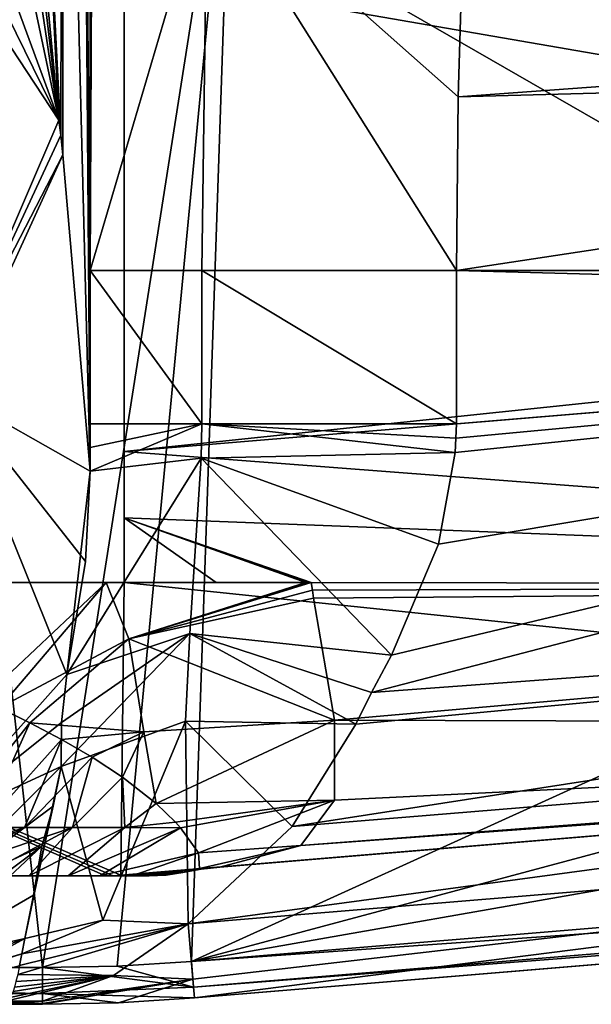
# Model space of a CAD drawing. Header units: millimetres. Extents: x -106 to 198, y -388 to 267.
# Tile 64 of 256: x 18 to 33, y 0 to 27. Entities that reach past the tile are written whole.
import ezdxf

# ---------------------------------------------------------------- set-up
doc = ezdxf.new("R2010")
doc.units = ezdxf.units.MM
doc.header["$LTSCALE"] = 52.148148
for name, color, linetype in [('10', 7, 'CONTINUOUS'), ('112', 7, 'CONTINUOUS'), ('113', 7, 'CONTINUOUS'), ('114', 7, 'CONTINUOUS'), ('128', 7, 'CONTINUOUS'), ('129', 7, 'CONTINUOUS'), ('132', 7, 'CONTINUOUS'), ('133', 7, 'CONTINUOUS'), ('134', 7, 'CONTINUOUS'), ('135', 7, 'CONTINUOUS'), ('136', 7, 'CONTINUOUS'), ('137', 7, 'CONTINUOUS'), ('138', 7, 'CONTINUOUS'), ('208', 7, 'CONTINUOUS'), ('213', 7, 'CONTINUOUS'), ('219', 7, 'CONTINUOUS'), ('22', 7, 'CONTINUOUS'), ('220', 7, 'CONTINUOUS'), ('221', 7, 'CONTINUOUS'), ('262', 7, 'CONTINUOUS'), ('263', 7, 'CONTINUOUS'), ('264', 7, 'CONTINUOUS'), ('269', 7, 'CONTINUOUS'), ('271', 7, 'CONTINUOUS'), ('272', 7, 'CONTINUOUS'), ('47', 7, 'CONTINUOUS'), ('48', 7, 'CONTINUOUS'), ('51', 7, 'CONTINUOUS'), ('53', 7, 'CONTINUOUS'), ('5518', 7, 'CONTINUOUS'), ('5524', 7, 'CONTINUOUS'), ('5527', 7, 'CONTINUOUS'), ('5532', 7, 'CONTINUOUS'), ('64', 7, 'CONTINUOUS'), ('66', 7, 'CONTINUOUS'), ('7', 7, 'CONTINUOUS'), ('72', 7, 'CONTINUOUS'), ('73', 7, 'CONTINUOUS'), ('78', 7, 'CONTINUOUS'), ('8', 7, 'CONTINUOUS'), ('86', 7, 'CONTINUOUS'), ('9', 7, 'CONTINUOUS')]:
    doc.layers.add(name, color=color, linetype=linetype)

msp = doc.modelspace()

# ---------------------------------------------------------------- linework, layer by layer
at = {"layer": '10', "linetype": 'CONTINUOUS'}
for points in [[(19.583, 51.727, 11.7), (19.318, 46.952, 19.31), (19.568, 20, 12.151), (19.583, 51.727, 11.7)], [(19.612, 27.897, 10.871), (19.583, 51.727, 11.7), (19.568, 20, 12.151), (19.612, 27.897, 10.871)], [(17.653, 45.508, 66.972), (16.5, 47.239, 100), (18.719, 24.1, 36.462), (17.653, 45.508, 66.972)], [(18.719, 24.1, 36.462), (16.5, 47.239, 100), (16.5, 43.005, 100), (18.719, 24.1, 36.462)], [(19.318, 46.952, 19.31), (18.828, 43.748, 33.344), (19.569, 14.53, 12.118), (19.318, 46.952, 19.31)], [(19.568, 20, 12.151), (19.318, 46.952, 19.31), (19.568, 15.818, 12.151), (19.568, 20, 12.151)], [(19.568, 15.818, 12.151), (19.318, 46.952, 19.31), (19.568, 15.174, 12.143), (19.568, 15.818, 12.151)], [(19.568, 15.174, 12.143), (19.318, 46.952, 19.31), (19.569, 14.53, 12.118), (19.568, 15.174, 12.143)], [(18.817, 43.762, 33.653), (17.653, 45.508, 66.972), (18.772, 23.687, 34.947), (18.817, 43.762, 33.653)], [(18.772, 23.687, 34.947), (17.653, 45.508, 66.972), (18.719, 24.1, 36.462), (18.772, 23.687, 34.947)], [(18.823, 23.157, 33.469), (18.817, 43.762, 33.653), (18.772, 23.687, 34.947), (18.823, 23.157, 33.469)], [(18.822, 43.754, 33.498), (18.817, 43.762, 33.653), (18.823, 23.157, 33.469), (18.822, 43.754, 33.498)], [(18.828, 43.748, 33.344), (18.822, 43.754, 33.498), (18.823, 23.157, 33.469), (18.828, 43.748, 33.344)], [(19.569, 14.53, 12.118), (18.828, 43.748, 33.344), (18.823, 23.157, 33.469), (19.569, 14.53, 12.118)], [(16.5, 38.769, 100), (18.719, 24.1, 36.462), (16.5, 43.005, 100), (16.5, 38.769, 100)]]:
    msp.add_3dface(points, dxfattribs=at)
at = {"layer": '112', "linetype": 'CONTINUOUS'}
for points in [[(-18.272, 1, -20.5), (18.272, 1, -20.5), (18.272, 0.293, -20.207), (-18.272, 1, -20.5)], [(-18.272, 0.293, -20.207), (-18.272, 1, -20.5), (18.272, 0.293, -20.207), (-18.272, 0.293, -20.207)], [(18.272, 0, -19.5), (-18.272, 0, -19.5), (-18.272, 0.293, -20.207), (18.272, 0, -19.5)], [(18.272, 0, -19.5), (-18.272, 0.293, -20.207), (18.272, 0.293, -20.207), (18.272, 0, -19.5)]]:
    msp.add_3dface(points, dxfattribs=at)
at = {"layer": '113', "linetype": 'CONTINUOUS'}
for points in [[(20.304, 1.042, -20.5), (22.332, 1.169, -20.5), (22.391, 0.464, -20.207), (20.304, 1.042, -20.5)], [(18.272, 1, -20.5), (20.304, 1.042, -20.5), (22.391, 0.464, -20.207), (18.272, 1, -20.5)], [(18.272, 0.293, -20.207), (18.272, 1, -20.5), (22.391, 0.464, -20.207), (18.272, 0.293, -20.207)], [(22.415, 0.172, -19.5), (18.272, 0.293, -20.207), (22.391, 0.464, -20.207), (22.415, 0.172, -19.5)], [(20.345, 0.043, -19.5), (18.272, 0, -19.5), (18.272, 0.293, -20.207), (20.345, 0.043, -19.5)], [(22.415, 0.172, -19.5), (20.345, 0.043, -19.5), (18.272, 0.293, -20.207), (22.415, 0.172, -19.5)]]:
    msp.add_3dface(points, dxfattribs=at)
at = {"layer": '114', "linetype": 'CONTINUOUS'}
for points in [[(22.332, 1.169, -20.5), (78.167, 5.812, -20.5), (78.225, 5.107, -20.207), (22.332, 1.169, -20.5)], [(22.391, 0.464, -20.207), (22.332, 1.169, -20.5), (78.225, 5.107, -20.207), (22.391, 0.464, -20.207)], [(78.249, 4.815, -19.5), (22.391, 0.464, -20.207), (78.225, 5.107, -20.207), (78.249, 4.815, -19.5)], [(78.249, 4.815, -19.5), (22.415, 0.172, -19.5), (22.391, 0.464, -20.207), (78.249, 4.815, -19.5)]]:
    msp.add_3dface(points, dxfattribs=at)
at = {"layer": '128', "linetype": 'CONTINUOUS'}
for points in [[(68.088, 11.503, 0.494), (67.467, 18.97, 2.5), (27.242, 8.501, 0.714), (68.088, 11.503, 0.494)], [(27.242, 8.501, 0.714), (67.467, 18.97, 2.5), (27.783, 9.519, 1.19), (27.242, 8.501, 0.714)], [(27.783, 9.519, 1.19), (67.467, 18.97, 2.5), (29.071, 12.54, 2.149), (27.783, 9.519, 1.19)], [(29.071, 12.54, 2.149), (67.467, 18.97, 2.5), (29.52, 15.042, 2.48), (29.071, 12.54, 2.149)], [(29.52, 15.042, 2.48), (67.467, 18.97, 2.5), (29.541, 15.43, 2.495), (29.52, 15.042, 2.48)], [(67.467, 18.97, 2.5), (29.562, 15.818, 2.5), (29.541, 15.43, 2.495), (67.467, 18.97, 2.5)], [(68.346, 8.4, -1.893), (68.088, 11.503, 0.494), (25.077, 4.849, -1.847), (68.346, 8.4, -1.893)], [(25.077, 4.849, -1.847), (68.088, 11.503, 0.494), (26.819, 7.632, 0.232), (25.077, 4.849, -1.847)], [(26.819, 7.632, 0.232), (68.088, 11.503, 0.494), (27.242, 8.501, 0.714), (26.819, 7.632, 0.232)], [(68.544, 6.024, -5), (68.346, 8.4, -1.893), (22.247, 2.197, -4.961), (68.544, 6.024, -5)], [(22.247, 2.197, -4.961), (68.346, 8.4, -1.893), (25.077, 4.849, -1.847), (22.247, 2.197, -4.961)], [(68.544, 6.024, -5), (22.247, 2.197, -4.961), (22.372, 0.687, -8.596), (68.544, 6.024, -5)], [(22.415, 0.172, -12.5), (68.544, 6.024, -5), (22.372, 0.687, -8.596), (22.415, 0.172, -12.5)], [(22.415, 0.172, -12.5), (68.71, 4.022, -12.5), (68.544, 6.024, -5), (22.415, 0.172, -12.5)]]:
    msp.add_3dface(points, dxfattribs=at)
at = {"layer": '129', "linetype": 'CONTINUOUS'}
for points in [[(22.372, 0.687, -8.596), (22.247, 2.197, -4.961), (20.211, 0.785, -7.825), (22.372, 0.687, -8.596)], [(18.272, 0.082, -10.932), (22.372, 0.687, -8.596), (20.211, 0.785, -7.825), (18.272, 0.082, -10.932)], [(18.272, 0, -12.5), (20.345, 0.043, -12.5), (22.372, 0.687, -8.596), (18.272, 0, -12.5)], [(18.272, 0, -12.5), (22.372, 0.687, -8.596), (18.272, 0.021, -11.715), (18.272, 0, -12.5)], [(22.372, 0.687, -8.596), (18.272, 0.082, -10.932), (18.272, 0.021, -11.715), (22.372, 0.687, -8.596)], [(20.345, 0.043, -12.5), (22.415, 0.172, -12.5), (22.372, 0.687, -8.596), (20.345, 0.043, -12.5)]]:
    msp.add_3dface(points, dxfattribs=at)
at = {"layer": '132', "linetype": 'CONTINUOUS'}
for points in [[(15.147, 0, -12.5), (18.272, 0, -12.5), (15.789, 0, -12.443), (15.147, 0, -12.5)], [(15.789, 0, -12.443), (18.272, 0, -12.5), (16.3, 0.001, -12.376), (15.789, 0, -12.443)], [(18.272, 0, -12.5), (18.272, 0.021, -11.715), (16.3, 0.001, -12.376), (18.272, 0, -12.5)], [(16.3, 0.001, -12.376), (18.272, 0.021, -11.715), (16.95, 0.005, -12.107), (16.3, 0.001, -12.376)], [(16.95, 0.005, -12.107), (18.272, 0.021, -11.715), (17.61, 0.032, -11.519), (16.95, 0.005, -12.107)], [(18.272, 0.021, -11.715), (18.272, 0.082, -10.932), (17.61, 0.032, -11.519), (18.272, 0.021, -11.715)]]:
    msp.add_3dface(points, dxfattribs=at)
at = {"layer": '133', "linetype": 'CONTINUOUS'}
for points in [[(20.211, 0.785, -7.825), (22.247, 2.197, -4.961), (17.597, 0.813, -5.784), (20.211, 0.785, -7.825)], [(17.597, 0.813, -5.784), (22.247, 2.197, -4.961), (17.649, 1.061, -4.789), (17.597, 0.813, -5.784)], [(17.649, 1.061, -4.789), (22.247, 2.197, -4.961), (17.711, 1.379, -3.658), (17.649, 1.061, -4.789)], [(22.247, 2.197, -4.961), (19.917, 2.29, -3.794), (17.711, 1.379, -3.658), (22.247, 2.197, -4.961)], [(19.917, 2.29, -3.794), (17.795, 1.791, -2.363), (17.711, 1.379, -3.658), (19.917, 2.29, -3.794)], [(17.55, 0.618, -6.661), (20.211, 0.785, -7.825), (17.597, 0.813, -5.784), (17.55, 0.618, -6.661)], [(18.272, 0.082, -10.932), (20.211, 0.785, -7.825), (17.311, 0.096, -10.146), (18.272, 0.082, -10.932)], [(17.311, 0.096, -10.146), (20.211, 0.785, -7.825), (17.388, 0.189, -9.255), (17.311, 0.096, -10.146)], [(17.388, 0.189, -9.255), (20.211, 0.785, -7.825), (17.469, 0.349, -8.118), (17.388, 0.189, -9.255)], [(17.469, 0.349, -8.118), (20.211, 0.785, -7.825), (17.509, 0.467, -7.435), (17.469, 0.349, -8.118)], [(17.509, 0.467, -7.435), (20.211, 0.785, -7.825), (17.55, 0.618, -6.661), (17.509, 0.467, -7.435)], [(17.234, 0.046, -10.845), (18.272, 0.082, -10.932), (17.311, 0.096, -10.146), (17.234, 0.046, -10.845)], [(17.61, 0.032, -11.519), (18.272, 0.082, -10.932), (17.234, 0.046, -10.845), (17.61, 0.032, -11.519)]]:
    msp.add_3dface(points, dxfattribs=at)
at = {"layer": '134', "linetype": 'CONTINUOUS'}
for points in [[(18.779, 6.481, 5.379), (19.917, 2.29, -3.794), (22.173, 7.716, 1.975), (18.779, 6.481, 5.379)], [(19.917, 2.29, -3.794), (22.247, 2.197, -4.961), (22.173, 7.716, 1.975), (19.917, 2.29, -3.794)], [(22.247, 2.197, -4.961), (25.077, 4.849, -1.847), (22.173, 7.716, 1.975), (22.247, 2.197, -4.961)], [(25.077, 4.849, -1.847), (26.819, 7.632, 0.232), (22.173, 7.716, 1.975), (25.077, 4.849, -1.847)], [(18.779, 6.481, 5.379), (17.795, 1.791, -2.363), (19.917, 2.29, -3.794), (18.779, 6.481, 5.379)], [(17.795, 1.791, -2.363), (18.779, 6.481, 5.379), (18.024, 2.973, 0.677), (17.795, 1.791, -2.363)], [(18.779, 6.481, 5.379), (18.563, 5.398, 4.406), (18.024, 2.973, 0.677), (18.779, 6.481, 5.379)], [(18.563, 5.398, 4.406), (18.251, 4.312, 3.267), (18.024, 2.973, 0.677), (18.563, 5.398, 4.406)]]:
    msp.add_3dface(points, dxfattribs=at)
at = {"layer": '135', "linetype": 'CONTINUOUS'}
for points in [[(18.792, 7.684, 6.951), (18.779, 6.481, 5.379), (22.292, 10.105, 3.66), (18.792, 7.684, 6.951)], [(18.779, 6.481, 5.379), (22.173, 7.716, 1.975), (22.292, 10.105, 3.66), (18.779, 6.481, 5.379)], [(18.935, 8.987, 8.566), (18.792, 7.684, 6.951), (22.292, 10.105, 3.66), (18.935, 8.987, 8.566)], [(22.173, 7.716, 1.975), (26.819, 7.632, 0.232), (22.292, 10.105, 3.66), (22.173, 7.716, 1.975)], [(26.819, 7.632, 0.232), (27.242, 8.501, 0.714), (22.292, 10.105, 3.66), (26.819, 7.632, 0.232)], [(27.242, 8.501, 0.714), (27.783, 9.519, 1.19), (22.292, 10.105, 3.66), (27.242, 8.501, 0.714)]]:
    msp.add_3dface(points, dxfattribs=at)
at = {"layer": '136', "linetype": 'CONTINUOUS'}
for points in [[(29.071, 12.54, 2.149), (29.52, 15.042, 2.48), (22.601, 14.885, 5.297), (29.071, 12.54, 2.149)], [(19.569, 14.53, 12.118), (18.935, 8.987, 8.566), (22.601, 14.885, 5.297), (19.569, 14.53, 12.118)], [(18.935, 8.987, 8.566), (22.292, 10.105, 3.66), (22.601, 14.885, 5.297), (18.935, 8.987, 8.566)], [(22.292, 10.105, 3.66), (27.783, 9.519, 1.19), (22.601, 14.885, 5.297), (22.292, 10.105, 3.66)], [(27.783, 9.519, 1.19), (29.071, 12.54, 2.149), (22.601, 14.885, 5.297), (27.783, 9.519, 1.19)], [(19.569, 14.53, 12.118), (19.445, 12.072, 10.888), (18.935, 8.987, 8.566), (19.569, 14.53, 12.118)]]:
    msp.add_3dface(points, dxfattribs=at)
at = {"layer": '137', "linetype": 'CONTINUOUS'}
for points in [[(19.568, 15.818, 12.151), (19.568, 15.174, 12.143), (22.615, 15.818, 5.307), (19.568, 15.818, 12.151)], [(19.568, 15.174, 12.143), (19.569, 14.53, 12.118), (22.615, 15.818, 5.307), (19.568, 15.174, 12.143)], [(22.615, 15.818, 5.307), (19.569, 14.53, 12.118), (22.601, 14.885, 5.297), (22.615, 15.818, 5.307)], [(29.52, 15.042, 2.48), (22.615, 15.818, 5.307), (22.601, 14.885, 5.297), (29.52, 15.042, 2.48)], [(29.562, 15.818, 2.5), (22.615, 15.818, 5.307), (29.541, 15.43, 2.495), (29.562, 15.818, 2.5)], [(22.615, 15.818, 5.307), (29.52, 15.042, 2.48), (29.541, 15.43, 2.495), (22.615, 15.818, 5.307)]]:
    msp.add_3dface(points, dxfattribs=at)
at = {"layer": '138', "linetype": 'CONTINUOUS'}
for points in [[(19.612, 27.897, 10.871), (19.568, 20, 12.151), (22.766, 30.804, 1.686), (19.612, 27.897, 10.871)], [(19.568, 20, 12.151), (22.615, 20, 5.307), (22.766, 30.804, 1.686), (19.568, 20, 12.151)], [(22.615, 20, 5.307), (29.562, 20, 2.5), (22.766, 30.804, 1.686), (22.615, 20, 5.307)], [(29.562, 20, 2.5), (29.606, 24.737, 1.732), (22.766, 30.804, 1.686), (29.562, 20, 2.5)], [(29.606, 24.737, 1.732), (29.736, 28.99, -0.493), (22.766, 30.804, 1.686), (29.606, 24.737, 1.732)]]:
    msp.add_3dface(points, dxfattribs=at)
at = {"layer": '208', "linetype": 'CONTINUOUS'}
for points in [[(20.5, 15.064, -1), (67.544, 18.977, -1), (68.173, 11.42, -3.854), (20.5, 15.064, -1)], [(20.5, 13.26, -1.141), (20.5, 15.064, -1), (68.173, 11.42, -3.854), (20.5, 13.26, -1.141)], [(25.455, 11.5, -1.704), (23.007, 11.5, -1.632), (20.5, 13.26, -1.141), (25.455, 11.5, -1.704)], [(25.455, 11.5, -1.704), (20.5, 13.26, -1.141), (25.525, 11.5, -1.707), (25.455, 11.5, -1.704)], [(23.007, 11.5, -1.632), (20.5, 11.5, -1.562), (20.5, 13.26, -1.141), (23.007, 11.5, -1.632)], [(20.5, 13.26, -1.141), (68.173, 11.42, -3.854), (25.6, 11.5, -1.709), (20.5, 13.26, -1.141)], [(25.525, 11.5, -1.707), (20.5, 13.26, -1.141), (25.6, 11.5, -1.709), (25.525, 11.5, -1.707)], [(25.6, 11.5, -1.709), (68.173, 11.42, -3.854), (25.63, 11.284, -1.791), (25.6, 11.5, -1.709)], [(25.63, 11.284, -1.791), (68.173, 11.42, -3.854), (25.661, 11.07, -1.878), (25.63, 11.284, -1.791)], [(25.661, 11.07, -1.878), (68.173, 11.42, -3.854), (26.231, 7.746, -4.02), (25.661, 11.07, -1.878)], [(68.173, 11.42, -3.854), (68.489, 7.614, -11), (26.231, 7.746, -4.02), (68.173, 11.42, -3.854)], [(68.489, 7.614, -11), (63, 7.158, -11), (25.311, 4.327, -9.49), (68.489, 7.614, -11)], [(26.231, 5.567, -6.717), (68.489, 7.614, -11), (25.311, 4.327, -9.49), (26.231, 5.567, -6.717)], [(26.231, 7.746, -4.02), (68.489, 7.614, -11), (26.231, 5.567, -6.717), (26.231, 7.746, -4.02)], [(63, 7.059, -12.5), (23.103, 3.741, -12.5), (25.311, 4.327, -9.49), (63, 7.059, -12.5)], [(25.311, 4.327, -9.49), (63, 7.158, -11), (63, 7.084, -11.748), (25.311, 4.327, -9.49)], [(63, 7.059, -12.5), (25.311, 4.327, -9.49), (63, 7.084, -11.748), (63, 7.059, -12.5)]]:
    msp.add_3dface(points, dxfattribs=at)
at = {"layer": '213', "linetype": 'CONTINUOUS'}
for points in [[(20.5, 20, -1), (20.5, 28.132, -4.368), (67.544, 20, -1), (20.5, 20, -1)], [(67.544, 20, -1), (20.5, 28.132, -4.368), (67.544, 27.583, -3.854), (67.544, 20, -1)]]:
    msp.add_3dface(points, dxfattribs=at)
at = {"layer": '219', "linetype": 'CONTINUOUS'}
for points in [[(25.661, 11.07, -1.878), (26.231, 7.746, -4.02), (20.624, 9.958, -0.642), (25.661, 11.07, -1.878)], [(17.931, 7.671, 1.317), (17.093, 8.083, 2.847), (20.624, 9.958, -0.642), (17.931, 7.671, 1.317)], [(21.038, 7.426, -2.107), (17.931, 7.671, 1.317), (20.624, 9.958, -0.642), (21.038, 7.426, -2.107)], [(26.231, 7.746, -4.02), (21.038, 7.426, -2.107), (20.624, 9.958, -0.642), (26.231, 7.746, -4.02)], [(18.794, 7.218, -0.017), (17.931, 7.671, 1.317), (21.038, 7.426, -2.107), (18.794, 7.218, -0.017)], [(26.231, 7.746, -4.02), (21.368, 5.476, -3.956), (21.038, 7.426, -2.107), (26.231, 7.746, -4.02)], [(26.231, 7.746, -4.02), (26.231, 5.567, -6.717), (21.368, 5.476, -3.956), (26.231, 7.746, -4.02)], [(19.63, 6.734, -1.22), (18.794, 7.218, -0.017), (21.038, 7.426, -2.107), (19.63, 6.734, -1.22)], [(20.452, 6.193, -2.42), (19.63, 6.734, -1.22), (21.038, 7.426, -2.107), (20.452, 6.193, -2.42)], [(21.368, 5.476, -3.956), (20.452, 6.193, -2.42), (21.038, 7.426, -2.107), (21.368, 5.476, -3.956)], [(21.368, 5.476, -3.956), (26.231, 5.567, -6.717), (21.903, 4.96, -5.133), (21.368, 5.476, -3.956)], [(21.903, 4.96, -5.133), (26.231, 5.567, -6.717), (22.037, 4.81, -5.503), (21.903, 4.96, -5.133)], [(22.037, 4.81, -5.503), (26.231, 5.567, -6.717), (22.522, 4.125, -7.62), (22.037, 4.81, -5.503)], [(26.231, 5.567, -6.717), (25.311, 4.327, -9.49), (22.522, 4.125, -7.62), (26.231, 5.567, -6.717)], [(22.522, 4.125, -7.62), (25.311, 4.327, -9.49), (22.555, 3.704, -10.091), (22.522, 4.125, -7.62)], [(25.311, 4.327, -9.49), (23.103, 3.741, -12.5), (22.555, 3.704, -10.091), (25.311, 4.327, -9.49)], [(22.099, 3.592, -11.969), (22.555, 3.704, -10.091), (22.599, 3.683, -12.234), (22.099, 3.592, -11.969)], [(22.555, 3.704, -10.091), (23.103, 3.741, -12.5), (22.599, 3.683, -12.234), (22.555, 3.704, -10.091)]]:
    msp.add_3dface(points, dxfattribs=at)
at = {"layer": '22', "linetype": 'CONTINUOUS'}
for points in [[(63, 7.059, -17), (20.409, 3.517, -17), (63, 7.059, -12.5), (63, 7.059, -17)], [(63, 7.059, -12.5), (20.409, 3.517, -17), (21.852, 3.637, -14.648), (63, 7.059, -12.5)], [(23.103, 3.741, -12.5), (63, 7.059, -12.5), (21.852, 3.637, -14.648), (23.103, 3.741, -12.5)], [(20.409, 3.517, -16.836), (20.409, 3.517, -16.673), (21.852, 3.637, -14.648), (20.409, 3.517, -16.836)], [(20.409, 3.517, -17), (20.409, 3.517, -16.836), (21.852, 3.637, -14.648), (20.409, 3.517, -17)]]:
    msp.add_3dface(points, dxfattribs=at)
at = {"layer": '220', "linetype": 'CONTINUOUS'}
for points in [[(16.319, 11.5, 4.865), (20.005, 11.5, 0.204), (16.626, 8.313, 3.907), (16.319, 11.5, 4.865)], [(20.005, 11.5, 0.204), (17.093, 8.083, 2.847), (16.626, 8.313, 3.907), (20.005, 11.5, 0.204)], [(17.093, 8.083, 2.847), (20.005, 11.5, 0.204), (20.624, 9.958, -0.642), (17.093, 8.083, 2.847)], [(20.005, 11.5, 0.204), (25.455, 11.5, -1.704), (20.624, 9.958, -0.642), (20.005, 11.5, 0.204)], [(25.455, 11.5, -1.704), (25.525, 11.5, -1.707), (20.624, 9.958, -0.642), (25.455, 11.5, -1.704)], [(25.525, 11.5, -1.707), (25.6, 11.5, -1.709), (20.624, 9.958, -0.642), (25.525, 11.5, -1.707)], [(25.6, 11.5, -1.709), (25.63, 11.284, -1.791), (20.624, 9.958, -0.642), (25.6, 11.5, -1.709)], [(25.63, 11.284, -1.791), (25.661, 11.07, -1.878), (20.624, 9.958, -0.642), (25.63, 11.284, -1.791)]]:
    msp.add_3dface(points, dxfattribs=at)
at = {"layer": '221', "linetype": 'CONTINUOUS'}
for points in [[(21.852, 3.637, -14.648), (20.409, 3.517, -16.673), (21.016, 3.548, -14.789), (21.852, 3.637, -14.648)], [(22.099, 3.592, -11.969), (21.852, 3.637, -14.648), (21.016, 3.548, -14.789), (22.099, 3.592, -11.969)], [(23.103, 3.741, -12.5), (21.852, 3.637, -14.648), (22.599, 3.683, -12.234), (23.103, 3.741, -12.5)], [(21.852, 3.637, -14.648), (22.099, 3.592, -11.969), (22.599, 3.683, -12.234), (21.852, 3.637, -14.648)]]:
    msp.add_3dface(points, dxfattribs=at)
at = {"layer": '262', "linetype": 'CONTINUOUS'}
msp.add_3dface([(18.251, 4.312, 3.267), (14.788, 1.712, 4.133), (14.869, 1.143, 2.086), (18.251, 4.312, 3.267)], dxfattribs=at)
at = {"layer": '263', "linetype": 'CONTINUOUS'}
for points in [[(18.024, 2.973, 0.677), (18.251, 4.312, 3.267), (14.869, 1.143, 2.086), (18.024, 2.973, 0.677)], [(17.795, 1.791, -2.363), (18.024, 2.973, 0.677), (14.869, 1.143, 2.086), (17.795, 1.791, -2.363)], [(17.795, 1.791, -2.363), (14.869, 1.143, 2.086), (15.334, 0.458, -3.519), (17.795, 1.791, -2.363)]]:
    msp.add_3dface(points, dxfattribs=at)
at = {"layer": '264', "linetype": 'CONTINUOUS'}
for points in [[(17.795, 1.791, -2.363), (13.03, 0, -5.626), (17.711, 1.379, -3.658), (17.795, 1.791, -2.363)], [(13.03, 0, -5.626), (17.795, 1.791, -2.363), (15.334, 0.458, -3.519), (13.03, 0, -5.626)], [(13.03, 0, -5.626), (13.405, 0, -6.361), (17.711, 1.379, -3.658), (13.03, 0, -5.626)], [(13.405, 0, -6.361), (17.649, 1.061, -4.789), (17.711, 1.379, -3.658), (13.405, 0, -6.361)]]:
    msp.add_3dface(points, dxfattribs=at)
at = {"layer": '269', "linetype": 'CONTINUOUS'}
for points in [[(17.093, 8.083, 2.847), (17.931, 7.671, 1.317), (15.668, 4.82, 2.124), (17.093, 8.083, 2.847)], [(15.668, 4.82, 2.124), (17.931, 7.671, 1.317), (16.633, 4.82, 0.478), (15.668, 4.82, 2.124)], [(17.931, 7.671, 1.317), (18.794, 7.218, -0.017), (16.633, 4.82, 0.478), (17.931, 7.671, 1.317)], [(16.633, 4.82, 0.478), (18.794, 7.218, -0.017), (17.786, 4.82, -1.071), (16.633, 4.82, 0.478)], [(18.794, 7.218, -0.017), (19.63, 6.734, -1.22), (17.786, 4.82, -1.071), (18.794, 7.218, -0.017)], [(17.786, 4.82, -1.071), (19.63, 6.734, -1.22), (19.093, 4.82, -2.535), (17.786, 4.82, -1.071)], [(19.63, 6.734, -1.22), (20.452, 6.193, -2.42), (19.093, 4.82, -2.535), (19.63, 6.734, -1.22)], [(19.093, 4.82, -2.535), (20.452, 6.193, -2.42), (20.517, 4.82, -3.959), (19.093, 4.82, -2.535)], [(20.452, 6.193, -2.42), (21.368, 5.476, -3.956), (20.517, 4.82, -3.959), (20.452, 6.193, -2.42)], [(21.368, 5.476, -3.956), (21.903, 4.96, -5.133), (20.517, 4.82, -3.959), (21.368, 5.476, -3.956)], [(21.903, 4.96, -5.133), (22.037, 4.81, -5.503), (20.517, 4.82, -3.959), (21.903, 4.96, -5.133)], [(16.633, 4.82, 0.478), (17.786, 4.82, -1.071), (13.757, 3.5, -1.311), (16.633, 4.82, 0.478)], [(13.757, 3.5, -1.311), (17.786, 4.82, -1.071), (15.189, 3.5, -3.244), (13.757, 3.5, -1.311)], [(17.786, 4.82, -1.071), (19.093, 4.82, -2.535), (15.189, 3.5, -3.244), (17.786, 4.82, -1.071)], [(15.189, 3.5, -3.244), (19.093, 4.82, -2.535), (16.637, 3.5, -4.864), (15.189, 3.5, -3.244)], [(16.637, 3.5, -4.864), (19.093, 4.82, -2.535), (17.899, 3.5, -6.134), (16.637, 3.5, -4.864)], [(19.093, 4.82, -2.535), (20.517, 4.82, -3.959), (17.899, 3.5, -6.134), (19.093, 4.82, -2.535)], [(17.899, 3.5, -6.134), (20.517, 4.82, -3.959), (18.972, 3.5, -7.186), (17.899, 3.5, -6.134)], [(20.517, 4.82, -3.959), (22.037, 4.81, -5.503), (18.972, 3.5, -7.186), (20.517, 4.82, -3.959)], [(18.972, 3.5, -7.186), (22.037, 4.81, -5.503), (19.835, 3.5, -8.099), (18.972, 3.5, -7.186)], [(22.037, 4.81, -5.503), (22.522, 4.125, -7.62), (19.835, 3.5, -8.099), (22.037, 4.81, -5.503)], [(19.835, 3.5, -8.099), (22.522, 4.125, -7.62), (20.709, 3.5, -9.285), (19.835, 3.5, -8.099)], [(22.522, 4.125, -7.62), (22.555, 3.704, -10.091), (20.709, 3.5, -9.285), (22.522, 4.125, -7.62)], [(20.709, 3.5, -9.285), (22.555, 3.704, -10.091), (21.143, 3.5, -10.275), (20.709, 3.5, -9.285)], [(22.555, 3.704, -10.091), (22.099, 3.592, -11.969), (21.143, 3.5, -10.275), (22.555, 3.704, -10.091)], [(21.143, 3.5, -10.275), (22.099, 3.592, -11.969), (21.643, 3.523, -11.837), (21.143, 3.5, -10.275)], [(21.183, 3.5, -11.703), (21.143, 3.5, -10.275), (21.643, 3.523, -11.837), (21.183, 3.5, -11.703)]]:
    msp.add_3dface(points, dxfattribs=at)
at = {"layer": '271', "linetype": 'CONTINUOUS'}
for points in [[(19.994, 3.5, -16.673), (20.332, 3.5, -14.666), (20.202, 3.504, -16.673), (19.994, 3.5, -16.673)], [(20.332, 3.5, -14.666), (20.409, 3.517, -16.673), (20.202, 3.504, -16.673), (20.332, 3.5, -14.666)], [(21.016, 3.548, -14.789), (20.409, 3.517, -16.673), (20.332, 3.5, -14.666), (21.016, 3.548, -14.789)], [(21.183, 3.5, -11.703), (21.016, 3.548, -14.789), (20.332, 3.5, -14.666), (21.183, 3.5, -11.703)], [(22.099, 3.592, -11.969), (21.016, 3.548, -14.789), (21.643, 3.523, -11.837), (22.099, 3.592, -11.969)], [(21.016, 3.548, -14.789), (21.183, 3.5, -11.703), (21.643, 3.523, -11.837), (21.016, 3.548, -14.789)]]:
    msp.add_3dface(points, dxfattribs=at)
at = {"layer": '272', "linetype": 'CONTINUOUS'}
for points in [[(19.994, 3.5, -16.673), (20.202, 3.504, -16.673), (20.202, 3.504, -17), (19.994, 3.5, -16.673)], [(19.994, 3.5, -16.673), (20.202, 3.504, -17), (19.994, 3.5, -16.836), (19.994, 3.5, -16.673)], [(19.994, 3.5, -17), (19.994, 3.5, -16.836), (20.202, 3.504, -17), (19.994, 3.5, -17)], [(20.409, 3.517, -16.673), (20.409, 3.517, -16.836), (20.202, 3.504, -16.673), (20.409, 3.517, -16.673)], [(20.409, 3.517, -16.836), (20.409, 3.517, -17), (20.202, 3.504, -17), (20.409, 3.517, -16.836)], [(20.202, 3.504, -16.673), (20.409, 3.517, -16.836), (20.202, 3.504, -17), (20.202, 3.504, -16.673)]]:
    msp.add_3dface(points, dxfattribs=at)
at = {"layer": '47', "linetype": 'CONTINUOUS'}
for points in [[(18.719, 24.1, 36.462), (16.5, 38.769, 100), (16.164, 36.134, 100), (18.719, 24.1, 36.462)], [(15.185, 33.695, 100), (18.719, 24.1, 36.462), (16.164, 36.134, 100), (15.185, 33.695, 100)], [(14.516, 32.651, 100), (18.719, 24.1, 36.462), (15.185, 33.695, 100), (14.516, 32.651, 100)], [(13.721, 31.694, 100), (18.719, 24.1, 36.462), (14.516, 32.651, 100), (13.721, 31.694, 100)], [(18.719, 24.1, 36.462), (13.721, 31.694, 100), (15.764, 17.238, 37.944), (18.719, 24.1, 36.462)]]:
    msp.add_3dface(points, dxfattribs=at)
at = {"layer": '48', "linetype": 'CONTINUOUS'}
for points in [[(19.569, 14.53, 12.118), (18.823, 23.157, 33.469), (15.85, 16.643, 35.997), (19.569, 14.53, 12.118)], [(15.25, 4.855, 10.107), (18.935, 8.987, 8.566), (15.85, 16.643, 35.997), (15.25, 4.855, 10.107)], [(19.445, 12.072, 10.888), (19.569, 14.53, 12.118), (15.85, 16.643, 35.997), (19.445, 12.072, 10.888)], [(18.935, 8.987, 8.566), (19.445, 12.072, 10.888), (15.85, 16.643, 35.997), (18.935, 8.987, 8.566)]]:
    msp.add_3dface(points, dxfattribs=at)
at = {"layer": '51', "linetype": 'CONTINUOUS'}
for points in [[(18.772, 23.687, 34.947), (18.719, 24.1, 36.462), (15.764, 17.238, 37.944), (18.772, 23.687, 34.947)], [(18.823, 23.157, 33.469), (18.772, 23.687, 34.947), (15.764, 17.238, 37.944), (18.823, 23.157, 33.469)], [(18.823, 23.157, 33.469), (15.764, 17.238, 37.944), (15.85, 16.643, 35.997), (18.823, 23.157, 33.469)]]:
    msp.add_3dface(points, dxfattribs=at)
at = {"layer": '53', "linetype": 'CONTINUOUS'}
for points in [[(18.779, 6.481, 5.379), (15.184, 2.886, 6.12), (18.563, 5.398, 4.406), (18.779, 6.481, 5.379)], [(18.563, 5.398, 4.406), (15.184, 2.886, 6.12), (18.251, 4.312, 3.267), (18.563, 5.398, 4.406)], [(18.251, 4.312, 3.267), (15.184, 2.886, 6.12), (14.788, 1.712, 4.133), (18.251, 4.312, 3.267)]]:
    msp.add_3dface(points, dxfattribs=at)
at = {"layer": '5518', "linetype": 'CONTINUOUS'}
for points in [[(67.467, 18.97, 2.5), (67.467, 20, 2.5), (29.562, 20, 2.5), (67.467, 18.97, 2.5)], [(67.467, 18.97, 2.5), (29.562, 20, 2.5), (29.562, 15.818, 2.5), (67.467, 18.97, 2.5)]]:
    msp.add_3dface(points, dxfattribs=at)
at = {"layer": '5524', "linetype": 'CONTINUOUS'}
for points in [[(20.5, 15.064, -1), (20.5, 20, -1), (67.544, 20, -1), (20.5, 15.064, -1)], [(20.5, 15.064, -1), (67.544, 20, -1), (67.544, 18.977, -1), (20.5, 15.064, -1)]]:
    msp.add_3dface(points, dxfattribs=at)
at = {"layer": '5527', "linetype": 'CONTINUOUS'}
for points in [[(63, 31.5, -17), (20.5, 31.5, -17), (63, 7.059, -17), (63, 31.5, -17)], [(63, 7.059, -17), (20.5, 31.5, -17), (20.5, 11.5, -17), (63, 7.059, -17)], [(1.75, 11.5, -17), (20.409, 3.517, -17), (20.5, 11.5, -17), (1.75, 11.5, -17)], [(20.409, 3.517, -17), (1.75, 11.5, -17), (20.202, 3.504, -17), (20.409, 3.517, -17)], [(1.75, 11.5, -17), (1.75, 3.5, -17), (19.994, 3.5, -17), (1.75, 11.5, -17)], [(1.75, 11.5, -17), (19.994, 3.5, -17), (20.202, 3.504, -17), (1.75, 11.5, -17)], [(20.409, 3.517, -17), (63, 7.059, -17), (20.5, 11.5, -17), (20.409, 3.517, -17)]]:
    msp.add_3dface(points, dxfattribs=at)
at = {"layer": '5532', "linetype": 'CONTINUOUS'}
for points in [[(1.75, 3.5, -17), (16.637, 3.5, -4.864), (17.899, 3.5, -6.134), (1.75, 3.5, -17)], [(1.75, 3.5, -17), (17.899, 3.5, -6.134), (18.972, 3.5, -7.186), (1.75, 3.5, -17)], [(1.75, 3.5, -17), (18.972, 3.5, -7.186), (19.835, 3.5, -8.099), (1.75, 3.5, -17)], [(1.75, 3.5, -17), (19.835, 3.5, -8.099), (19.994, 3.5, -16.673), (1.75, 3.5, -17)], [(1.75, 3.5, -17), (19.994, 3.5, -16.673), (19.994, 3.5, -16.836), (1.75, 3.5, -17)], [(1.75, 3.5, -17), (19.994, 3.5, -16.836), (19.994, 3.5, -17), (1.75, 3.5, -17)], [(19.835, 3.5, -8.099), (20.709, 3.5, -9.285), (19.994, 3.5, -16.673), (19.835, 3.5, -8.099)], [(20.709, 3.5, -9.285), (20.332, 3.5, -14.666), (19.994, 3.5, -16.673), (20.709, 3.5, -9.285)], [(20.709, 3.5, -9.285), (21.143, 3.5, -10.275), (20.332, 3.5, -14.666), (20.709, 3.5, -9.285)], [(21.143, 3.5, -10.275), (21.183, 3.5, -11.703), (20.332, 3.5, -14.666), (21.143, 3.5, -10.275)]]:
    msp.add_3dface(points, dxfattribs=at)
at = {"layer": '64', "linetype": 'CONTINUOUS'}
for points in [[(18.935, 8.987, 8.566), (15.25, 4.855, 10.107), (18.792, 7.684, 6.951), (18.935, 8.987, 8.566)], [(15.25, 4.855, 10.107), (18.779, 6.481, 5.379), (18.792, 7.684, 6.951), (15.25, 4.855, 10.107)], [(15.25, 4.855, 10.107), (15.184, 2.886, 6.12), (18.779, 6.481, 5.379), (15.25, 4.855, 10.107)]]:
    msp.add_3dface(points, dxfattribs=at)
at = {"layer": '66', "linetype": 'CONTINUOUS'}
for points in [[(18.272, 0, -12.5), (18.272, 0, -19.5), (20.345, 0.043, -19.5), (18.272, 0, -12.5)], [(18.272, 0, -12.5), (20.345, 0.043, -19.5), (20.345, 0.043, -12.5), (18.272, 0, -12.5)], [(22.415, 0.172, -19.5), (22.415, 0.172, -12.5), (20.345, 0.043, -12.5), (22.415, 0.172, -19.5)], [(20.345, 0.043, -19.5), (22.415, 0.172, -19.5), (20.345, 0.043, -12.5), (20.345, 0.043, -19.5)]]:
    msp.add_3dface(points, dxfattribs=at)
at = {"layer": '7', "linetype": 'CONTINUOUS'}
for points in [[(-18.272, 0, -19.5), (18.272, 0, -19.5), (-18.272, 0, -12.5), (-18.272, 0, -19.5)], [(-18.272, 0, -12.5), (18.272, 0, -19.5), (-15.147, 0, -12.5), (-18.272, 0, -12.5)], [(-15.147, 0, -12.5), (18.272, 0, -19.5), (-14.937, 0, -9.017), (-15.147, 0, -12.5)], [(-14.937, 0, -9.017), (18.272, 0, -19.5), (-14.641, 0, -8.539), (-14.937, 0, -9.017)], [(-14.641, 0, -8.539), (18.272, 0, -19.5), (-14.313, 0, -7.992), (-14.641, 0, -8.539)], [(-14.313, 0, -7.992), (18.272, 0, -19.5), (-13.949, 0, -7.361), (-14.313, 0, -7.992)], [(-13.949, 0, -7.361), (18.272, 0, -19.5), (-13.548, 0, -6.63), (-13.949, 0, -7.361)], [(-13.548, 0, -6.63), (18.272, 0, -19.5), (-13.108, 0, -5.781), (-13.548, 0, -6.63)], [(-13.108, 0, -5.781), (18.272, 0, -19.5), (-12.626, 0, -4.791), (-13.108, 0, -5.781)], [(-12.626, 0, -4.791), (18.272, 0, -19.5), (-11.564, 0, -2.335), (-12.626, 0, -4.791)], [(-11.564, 0, -2.335), (18.272, 0, -19.5), (-10.485, 0, 0.556), (-11.564, 0, -2.335)], [(18.272, 0, -19.5), (15.147, 0, -12.5), (-10.485, 0, 0.556), (18.272, 0, -19.5)], [(18.272, 0, -12.5), (15.147, 0, -12.5), (18.272, 0, -19.5), (18.272, 0, -12.5)]]:
    msp.add_3dface(points, dxfattribs=at)
at = {"layer": '72', "linetype": 'CONTINUOUS'}
for points in [[(1.75, 11.5, -17), (20.5, 11.5, -17), (10.75, 11.5, -14), (1.75, 11.5, -17)], [(20.005, 11.5, 0.204), (1.75, 11.5, -6), (20.5, 11.5, -1.562), (20.005, 11.5, 0.204)], [(1.75, 11.5, -6), (20.005, 11.5, 0.204), (9.25, 11.5, 1.536), (1.75, 11.5, -6)], [(20.5, 11.5, -1.562), (1.75, 11.5, -6), (10.75, 11.5, -6), (20.5, 11.5, -1.562)], [(20.005, 11.5, 0.204), (16.319, 11.5, 4.865), (9.25, 11.5, 1.536), (20.005, 11.5, 0.204)], [(14.214, 11.5, -8), (20.5, 11.5, -1.562), (10.75, 11.5, -6), (14.214, 11.5, -8)], [(10.75, 11.5, -14), (20.5, 11.5, -17), (14.214, 11.5, -12), (10.75, 11.5, -14)], [(20.5, 11.5, -17), (20.5, 11.5, -1.562), (14.214, 11.5, -12), (20.5, 11.5, -17)], [(14.214, 11.5, -12), (20.5, 11.5, -1.562), (14.214, 11.5, -8), (14.214, 11.5, -12)], [(25.455, 11.5, -1.704), (20.005, 11.5, 0.204), (23.007, 11.5, -1.632), (25.455, 11.5, -1.704)], [(23.007, 11.5, -1.632), (20.005, 11.5, 0.204), (20.5, 11.5, -1.562), (23.007, 11.5, -1.632)]]:
    msp.add_3dface(points, dxfattribs=at)
at = {"layer": '73', "linetype": 'CONTINUOUS'}
for points in [[(20.5, 31.5, -17), (20.5, 11.5, -1.562), (20.5, 11.5, -17), (20.5, 31.5, -17)], [(20.5, 11.5, -1.562), (20.5, 31.5, -17), (20.5, 13.26, -1.141), (20.5, 11.5, -1.562)], [(20.5, 15.064, -1), (20.5, 31.5, -17), (20.5, 20, -1), (20.5, 15.064, -1)], [(20.5, 31.5, -17), (20.5, 15.064, -1), (20.5, 13.26, -1.141), (20.5, 31.5, -17)], [(20.5, 20, -1), (20.5, 31.5, -17), (20.5, 28.132, -4.368), (20.5, 20, -1)]]:
    msp.add_3dface(points, dxfattribs=at)
at = {"layer": '78', "linetype": 'CONTINUOUS'}
for points in [[(29.606, 24.737, 1.732), (67.467, 27.5, 0.49), (29.736, 28.99, -0.493), (29.606, 24.737, 1.732)], [(67.467, 25.74, 1.358), (67.467, 27.5, 0.49), (29.606, 24.737, 1.732), (67.467, 25.74, 1.358)], [(67.467, 20, 2.5), (67.467, 25.74, 1.358), (29.562, 20, 2.5), (67.467, 20, 2.5)], [(29.562, 20, 2.5), (67.467, 25.74, 1.358), (29.606, 24.737, 1.732), (29.562, 20, 2.5)]]:
    msp.add_3dface(points, dxfattribs=at)
at = {"layer": '8', "linetype": 'CONTINUOUS'}
for points in [[(22.415, 0.172, -19.5), (78.249, 4.815, -19.5), (22.415, 0.172, -12.5), (22.415, 0.172, -19.5)], [(22.415, 0.172, -12.5), (78.249, 4.815, -19.5), (68.71, 4.022, -12.5), (22.415, 0.172, -12.5)]]:
    msp.add_3dface(points, dxfattribs=at)
at = {"layer": '86', "linetype": 'CONTINUOUS'}
for points in [[(19.568, 20, 12.151), (19.568, 15.818, 12.151), (22.615, 15.818, 5.307), (19.568, 20, 12.151)], [(19.568, 20, 12.151), (22.615, 15.818, 5.307), (22.615, 20, 5.307), (19.568, 20, 12.151)], [(29.562, 15.818, 2.5), (29.562, 20, 2.5), (22.615, 20, 5.307), (29.562, 15.818, 2.5)], [(22.615, 15.818, 5.307), (29.562, 15.818, 2.5), (22.615, 20, 5.307), (22.615, 15.818, 5.307)]]:
    msp.add_3dface(points, dxfattribs=at)
at = {"layer": '9', "linetype": 'CONTINUOUS'}
for points in [[(18.272, 1, -20.5), (-18.272, 1, -20.5), (14.387, 35.96, -20.5), (18.272, 1, -20.5)], [(23.452, 34, -20.5), (18.272, 1, -20.5), (14.387, 35.96, -20.5), (23.452, 34, -20.5)], [(20.304, 1.042, -20.5), (18.272, 1, -20.5), (23.452, 34, -20.5), (20.304, 1.042, -20.5)], [(22.332, 1.169, -20.5), (20.304, 1.042, -20.5), (23.452, 34, -20.5), (22.332, 1.169, -20.5)], [(22.332, 1.169, -20.5), (23.452, 34, -20.5), (64.9, 20.5, -20.5), (22.332, 1.169, -20.5)], [(64.9, 20.5, -20.5), (23.452, 34, -20.5), (67.858, 27.642, -20.5), (64.9, 20.5, -20.5)], [(22.332, 1.169, -20.5), (64.9, 20.5, -20.5), (67.858, 13.358, -20.5), (22.332, 1.169, -20.5)], [(75, 10.4, -20.5), (22.332, 1.169, -20.5), (67.858, 13.358, -20.5), (75, 10.4, -20.5)], [(78.167, 5.812, -20.5), (22.332, 1.169, -20.5), (75, 10.4, -20.5), (78.167, 5.812, -20.5)]]:
    msp.add_3dface(points, dxfattribs=at)

doc.saveas('drawing.dxf')
